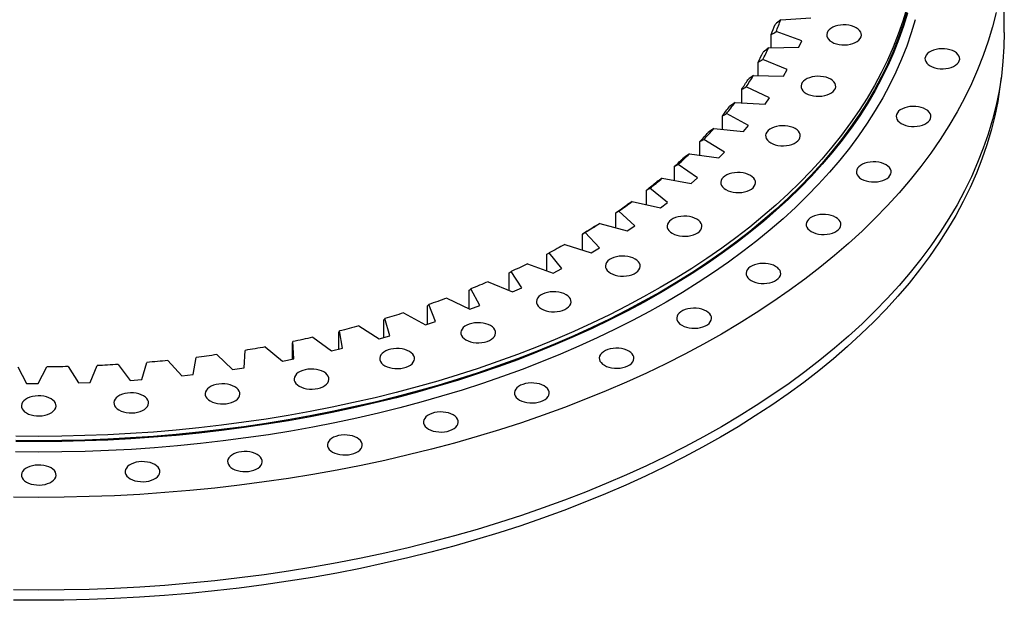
# Model space of a CAD drawing. Header units: millimetres. Extents: x -360 to 6550, y 5580 to 10595.
# Tile 10 of 12: x 4541 to 5278, y 7737 to 8172. Entities that reach past the tile are written whole.
import ezdxf

# ---------------------------------------------------------------- set-up
doc = ezdxf.new("R2010")
doc.units = ezdxf.units.MM
doc.header["$LTSCALE"] = 20

msp = doc.modelspace()

# ---------------------------------------------------------------- linework, layer by layer
at = {"color": 7, "linetype": 'Continuous', "lineweight": 25}
for p, q in [((5278.03, 8162.05), (5278.03, 8231.45)), ((5110.64, 8171.51), (5133.08, 8172.8)), ((5126.4, 8155.81), (5107.12, 8162.57)), ((5103.53, 8150.49), (5103.53, 8160.56)), ((5124.17, 8150.89), (5126.4, 8155.81)), ((5101.62, 8150.46), (5124.17, 8150.89)), ((5093.66, 8129.73), (5093.66, 8139.8)), ((5115.55, 8134.19), (5097.1, 8141.68)), ((5112.77, 8129.37), (5115.55, 8134.19)), ((5090.22, 8129.8), (5112.77, 8129.37)), ((5081.43, 8109.34), (5081.43, 8119.46)), ((5102.26, 8113.04), (5084.7, 8121.21)), ((5098.92, 8108.34), (5102.26, 8113.04)), ((5076.48, 8109.62), (5098.92, 8108.34)), ((5066.89, 8089.39), (5066.89, 8099.63)), ((5086.57, 8092.43), (5069.98, 8101.26)), ((5060.46, 8090.01), (5082.71, 8087.87)), ((5082.71, 8087.87), (5086.57, 8092.43)), ((5068.56, 8072.48), (5053.02, 8081.91)), ((5050.12, 8069.98), (5050.12, 8080.4)), ((5042.22, 8071.05), (5064.18, 8068.07)), ((5064.18, 8068.07), (5068.56, 8072.48)), ((5031.19, 8051.18), (5031.19, 8061.86)), ((5048.3, 8053.25), (5033.87, 8063.26)), ((5021.86, 8052.83), (5043.43, 8049.02)), ((5043.43, 8049.02), (5048.3, 8053.25)), ((5010.17, 8033.08), (5010.17, 8044.07)), ((5025.89, 8034.84), (5012.64, 8045.37)), ((4999.45, 8035.43), (5020.54, 8030.8)), ((5020.54, 8030.8), (5025.89, 8034.84)), ((4987.16, 8015.73), (4987.16, 8027.13)), ((5001.41, 8017.32), (4989.4, 8028.34)), ((4975.11, 8018.92), (4995.61, 8013.5)), ((4995.61, 8013.5), (5001.41, 8017.32)), ((4962.26, 7999.21), (4962.26, 8011.1)), ((4974.99, 8000.77), (4964.26, 8012.23)), ((4948.92, 8003.37), (4968.76, 7997.18)), ((4968.76, 7997.18), (4974.99, 8000.77)), ((4935.58, 7983.57), (4935.58, 7996.05)), ((4946.72, 7985.27), (4937.33, 7997.11)), ((4921.01, 7988.86), (4940.1, 7981.93)), ((4940.1, 7981.93), (4946.72, 7985.27)), ((4907.24, 7968.85), (4907.24, 7982.06)), ((4916.75, 7970.89), (4908.73, 7983.06)), ((4885.19, 7957.67), (4878.59, 7970.12)), ((4891.51, 7975.45), (4909.76, 7967.8)), ((4909.76, 7967.8), (4916.75, 7970.89)), ((4860.53, 7963.19), (4877.86, 7954.86)), ((4877.36, 7955.1), (4877.36, 7969.17)), ((4846.06, 7943.66), (4846.06, 7957.46)), ((4852.19, 7945.69), (4847.03, 7958.37)), ((4877.86, 7954.86), (4885.19, 7957.67)), ((4817.89, 7935), (4814.19, 7947.84)), ((4828.21, 7952.14), (4844.56, 7943.16)), ((4794.7, 7942.34), (4809.98, 7932.77)), ((4813.5, 7933.76), (4813.5, 7946.97)), ((4844.56, 7943.16), (4852.19, 7945.69)), ((4760.14, 7933.85), (4774.3, 7923.71)), ((4779.8, 7925.01), (4779.8, 7937.74)), ((4782.44, 7925.63), (4780.22, 7938.59)), ((4809.98, 7932.77), (4817.89, 7935)), ((4724.69, 7926.69), (4737.65, 7916.03)), ((4745.13, 7917.47), (4745.13, 7929.81)), ((4746, 7917.64), (4745.26, 7930.66)), ((4774.3, 7923.71), (4782.44, 7925.63)), ((4670.77, 7905.92), (4673.01, 7918.87)), ((4688.49, 7920.9), (4700.21, 7909.77)), ((4708.72, 7911.06), (4709.47, 7924.07)), ((4539.49, 7911.84), (4545.75, 7899.33)), ((4554.55, 7899.29), (4561.18, 7911.74)), ((4577.05, 7911.97), (4584.73, 7899.72)), ((4593.52, 7900.02), (4598.7, 7912.69)), ((4614.51, 7913.52), (4623.58, 7901.6)), ((4632.31, 7902.23), (4636.03, 7915.07)), ((4651.71, 7916.5), (4662.13, 7904.96)), ((4700.21, 7909.77), (4708.72, 7911.06)), ((4737.65, 7916.03), (4746, 7917.64)), ((4662.13, 7904.96), (4670.77, 7905.92)), ((4545.75, 7899.33), (4554.55, 7899.29)), ((4584.73, 7899.72), (4593.52, 7900.02)), ((4623.58, 7901.6), (4632.31, 7902.23))]:
    msp.add_line(p, q, dxfattribs=at)
at = {"color": 7, "linetype": 'Continuous', "lineweight": 25, "flags": 128}
for points in [[(5271.84, 8176.97), (5269.13, 8166.16), (5265.92, 8155.39), (5262.23, 8144.68), (5258.05, 8134.02), (5253.39, 8123.43), (5248.25, 8112.91), (5242.64, 8102.48), (5236.56, 8092.13), (5230.01, 8081.88), (5222.99, 8071.73), (5215.52, 8061.69), (5207.6, 8051.77), (5199.22, 8041.97), (5190.41, 8032.3), (5181.16, 8022.76), (5171.49, 8013.37), (5161.39, 8004.13), (5150.87, 7995.05), (5139.95, 7986.12), (5128.62, 7977.37), (5116.9, 7968.79), (5104.8, 7960.39), (5092.32, 7952.17), (5079.47, 7944.15), (5066.26, 7936.32), (5052.71, 7928.7), (5038.81, 7921.28), (5024.58, 7914.08), (5010.03, 7907.09), (4995.16, 7900.32), (4980, 7893.79), (4964.54, 7887.48), (4948.8, 7881.41), (4932.79, 7875.58), (4916.53, 7869.99), (4900.01, 7864.65), (4883.26, 7859.57), (4866.29, 7854.73), (4849.1, 7850.16), (4831.71, 7845.85), (4814.13, 7841.8), (4796.37, 7838.01), (4778.45, 7834.5), (4760.37, 7831.26), (4742.15, 7828.3), (4723.81, 7825.61), (4705.35, 7823.2), (4686.78, 7821.06), (4668.13, 7819.21), (4649.4, 7817.65), (4630.6, 7816.36), (4611.75, 7815.36), (4592.87, 7814.65), (4573.95, 7814.22), (4555.03, 7814.07), (4536.1, 7814.22)], [(5205.42, 8176.48), (5202.5, 8166.67), (5199.14, 8156.91), (5195.33, 8147.2), (5191.09, 8137.56), (5186.41, 8127.98), (5181.3, 8118.47), (5175.76, 8109.05), (5169.79, 8099.71), (5163.4, 8090.47), (5156.6, 8081.33), (5149.38, 8072.29), (5141.75, 8063.36), (5133.73, 8054.56), (5125.3, 8045.87), (5116.49, 8037.32), (5107.29, 8028.9), (5097.71, 8020.63), (5087.76, 8012.5), (5077.45, 8004.53), (5066.78, 7996.71), (5055.75, 7989.06), (5044.39, 7981.58), (5032.69, 7974.27), (5020.66, 7967.14), (5008.31, 7960.2), (4995.65, 7953.44), (4982.69, 7946.88), (4969.43, 7940.52), (4955.9, 7934.36), (4942.08, 7928.4), (4928, 7922.66), (4913.67, 7917.13), (4899.09, 7911.82), (4884.28, 7906.73), (4869.24, 7901.87), (4853.98, 7897.23), (4838.52, 7892.83), (4822.86, 7888.67), (4807.02, 7884.74), (4791.01, 7881.05), (4774.84, 7877.61), (4758.51, 7874.41), (4742.05, 7871.46), (4725.46, 7868.75), (4708.75, 7866.3), (4691.94, 7864.11), (4675.03, 7862.17), (4658.04, 7860.48), (4640.98, 7859.05), (4623.86, 7857.88), (4606.69, 7856.97), (4589.49, 7856.32), (4572.26, 7855.93), (4555.03, 7855.8), (4537.79, 7855.93)], [(5204.93, 8180.2), (5202.01, 8170.4), (5198.65, 8160.64), (5194.85, 8150.94), (5190.61, 8141.31), (5185.93, 8131.73), (5180.82, 8122.24), (5175.28, 8112.82), (5169.32, 8103.49), (5162.94, 8094.25), (5156.14, 8085.12), (5148.93, 8076.09), (5141.31, 8067.17), (5133.29, 8058.37), (5124.87, 8049.69), (5116.06, 8041.15), (5106.87, 8032.73), (5097.3, 8024.47), (5087.36, 8016.35), (5077.05, 8008.38), (5066.39, 8000.57), (5055.37, 7992.92), (5044.02, 7985.45), (5032.32, 7978.14), (5020.3, 7971.02), (5007.96, 7964.08), (4995.31, 7957.33), (4982.36, 7950.77), (4969.12, 7944.42), (4955.59, 7938.26), (4941.79, 7932.31), (4927.72, 7926.57), (4913.4, 7921.05), (4898.83, 7915.74), (4884.03, 7910.65), (4869, 7905.8), (4853.75, 7901.17), (4838.3, 7896.77), (4822.66, 7892.6), (4806.83, 7888.68), (4790.83, 7884.99), (4774.67, 7881.55), (4758.36, 7878.36), (4741.91, 7875.41), (4725.33, 7872.71), (4708.63, 7870.26), (4691.83, 7868.06), (4674.94, 7866.12), (4657.96, 7864.44), (4640.91, 7863.01), (4623.81, 7861.84), (4606.65, 7860.93), (4589.46, 7860.28), (4572.25, 7859.89), (4555.03, 7859.76), (4537.8, 7859.89)], [(5204.93, 8176.93), (5202.01, 8167.13), (5198.65, 8157.38), (5194.85, 8147.68), (5190.61, 8138.04), (5185.93, 8128.47), (5180.82, 8118.97), (5175.28, 8109.55), (5169.32, 8100.22), (5162.94, 8090.99), (5156.14, 8081.85), (5148.93, 8072.82), (5141.31, 8063.9), (5133.29, 8055.1), (5124.87, 8046.43), (5116.06, 8037.88), (5106.87, 8029.47), (5097.3, 8021.2), (5087.36, 8013.08), (5077.05, 8005.11), (5066.39, 7997.3), (5055.37, 7989.66), (5044.02, 7982.18), (5032.32, 7974.88), (5020.3, 7967.75), (5007.96, 7960.82), (4995.31, 7954.07), (4982.36, 7947.51), (4969.12, 7941.15), (4955.59, 7934.99), (4941.79, 7929.04), (4927.72, 7923.3), (4913.4, 7917.78), (4898.83, 7912.47), (4884.03, 7907.39), (4869, 7902.53), (4853.75, 7897.9), (4838.3, 7893.5), (4822.66, 7889.34), (4806.83, 7885.41), (4790.83, 7881.73), (4774.67, 7878.29), (4758.36, 7875.09), (4741.91, 7872.14), (4725.33, 7869.44), (4708.63, 7866.99), (4691.83, 7864.8), (4674.94, 7862.86), (4657.96, 7861.17), (4640.91, 7859.75), (4623.81, 7858.58), (4606.65, 7857.67), (4589.46, 7857.02), (4572.25, 7856.63), (4555.03, 7856.5), (4537.8, 7856.63)], [(5211.35, 8171.53), (5208.4, 8161.63), (5205.01, 8151.78), (5201.17, 8141.98), (5196.88, 8132.25), (5192.16, 8122.58), (5187, 8112.99), (5181.41, 8103.48), (5175.39, 8094.06), (5168.94, 8084.73), (5162.08, 8075.51), (5154.79, 8066.39), (5147.1, 8057.38), (5139, 8048.49), (5130.5, 8039.73), (5121.61, 8031.1), (5112.32, 8022.61), (5102.66, 8014.26), (5092.62, 8006.06), (5082.21, 7998.01), (5071.44, 7990.12), (5060.32, 7982.4), (5048.85, 7974.85), (5037.04, 7967.48), (5024.9, 7960.28), (5012.44, 7953.28), (4999.66, 7946.46), (4986.58, 7939.84), (4973.21, 7933.42), (4959.55, 7927.2), (4945.61, 7921.19), (4931.4, 7915.39), (4916.94, 7909.81), (4902.23, 7904.46), (4887.28, 7899.32), (4872.1, 7894.41), (4856.7, 7889.74), (4841.1, 7885.3), (4825.3, 7881.09), (4809.32, 7877.13), (4793.16, 7873.41), (4776.84, 7869.93), (4760.37, 7866.7), (4743.75, 7863.72), (4727.01, 7861), (4710.15, 7858.53), (4693.18, 7856.31), (4676.12, 7854.35), (4658.98, 7852.65), (4641.76, 7851.21), (4624.49, 7850.03), (4607.16, 7849.11), (4589.8, 7848.45), (4572.42, 7848.06), (4555.03, 7847.93), (4537.63, 7848.06)], [(5278.03, 8162.05), (5277.78, 8151.12), (5277.04, 8140.2), (5275.8, 8129.3), (5274.07, 8118.42), (5271.84, 8107.57), (5269.13, 8096.76), (5265.92, 8085.99), (5262.23, 8075.27), (5258.05, 8064.61), (5253.39, 8054.02), (5248.25, 8043.51), (5242.64, 8033.07), (5236.56, 8022.72), (5230.01, 8012.47), (5222.99, 8002.32), (5215.52, 7992.28), (5207.6, 7982.36), (5199.22, 7972.56), (5190.41, 7962.89), (5181.16, 7953.36), (5171.49, 7943.97), (5161.39, 7934.73), (5150.87, 7925.64), (5139.95, 7916.72), (5128.62, 7907.96), (5116.9, 7899.38), (5104.8, 7890.98), (5092.32, 7882.77), (5079.47, 7874.74), (5066.26, 7866.92), (5052.71, 7859.29), (5038.81, 7851.87), (5024.58, 7844.67), (5010.03, 7837.68), (4995.16, 7830.92), (4980, 7824.38), (4964.54, 7818.07), (4948.8, 7812), (4932.79, 7806.17), (4916.53, 7800.59), (4900.01, 7795.25), (4883.26, 7790.16), (4866.29, 7785.33), (4849.1, 7780.75), (4831.71, 7776.44), (4814.13, 7772.39), (4796.37, 7768.61), (4778.45, 7765.1), (4760.37, 7761.86), (4742.15, 7758.89), (4723.81, 7756.2), (4705.35, 7753.79), (4686.78, 7751.66), (4668.13, 7749.81), (4649.4, 7748.24), (4630.6, 7746.96), (4611.75, 7745.96), (4592.87, 7745.24), (4573.95, 7744.81), (4555.03, 7744.67), (4536.1, 7744.81)], [(5148.83, 8154.86), (5150.47, 8154.06), (5152.31, 8153.43), (5154.31, 8152.97), (5156.41, 8152.72), (5158.56, 8152.67), (5160.69, 8152.82), (5162.74, 8153.18), (5164.67, 8153.72), (5166.42, 8154.44), (5167.94, 8155.32), (5169.19, 8156.33), (5170.13, 8157.44), (5170.74, 8158.63), (5171.01, 8159.86), (5170.92, 8161.1), (5170.48, 8162.31), (5169.7, 8163.46), (5168.6, 8164.53), (5167.21, 8165.47), (5165.57, 8166.28), (5163.73, 8166.91), (5161.73, 8167.36), (5159.63, 8167.61), (5157.48, 8167.67), (5155.35, 8167.51), (5153.29, 8167.16), (5151.36, 8166.61), (5149.62, 8165.89), (5148.1, 8165.02), (5146.85, 8164.01), (5145.91, 8162.9), (5145.3, 8161.71), (5145.03, 8160.48), (5145.12, 8159.24), (5145.56, 8158.03), (5146.34, 8156.87), (5147.44, 8155.81), (5148.83, 8154.86)], [(5222.43, 8137), (5224.07, 8136.2), (5225.92, 8135.56), (5227.92, 8135.11), (5230.02, 8134.86), (5232.16, 8134.81), (5234.29, 8134.96), (5236.35, 8135.31), (5238.28, 8135.86), (5240.03, 8136.58), (5241.55, 8137.45), (5242.79, 8138.46), (5243.74, 8139.58), (5244.35, 8140.76), (5244.62, 8141.99), (5244.53, 8143.23), (5244.09, 8144.44), (5243.31, 8145.6), (5242.21, 8146.66), (5240.82, 8147.61), (5239.18, 8148.41), (5237.34, 8149.05), (5235.34, 8149.5), (5233.23, 8149.75), (5231.09, 8149.8), (5228.96, 8149.65), (5226.9, 8149.29), (5224.97, 8148.75), (5223.22, 8148.03), (5221.71, 8147.15), (5220.46, 8146.14), (5219.52, 8145.03), (5218.9, 8143.84), (5218.64, 8142.61), (5218.73, 8141.38), (5219.17, 8140.16), (5219.95, 8139.01), (5221.05, 8137.94), (5222.43, 8137)], [(5275.68, 8128.48), (5274.8, 8121.18), (5273.07, 8110.31), (5270.85, 8099.48), (5268.14, 8088.68), (5264.94, 8077.93), (5261.25, 8067.22), (5257.08, 8056.58), (5252.42, 8046.01), (5247.29, 8035.5), (5241.69, 8025.08), (5235.61, 8014.75), (5229.07, 8004.51), (5222.07, 7994.38), (5214.61, 7984.35), (5206.69, 7974.44), (5198.33, 7964.66), (5189.53, 7955), (5180.3, 7945.48), (5170.63, 7936.1), (5160.55, 7926.88), (5150.05, 7917.8), (5139.14, 7908.89), (5127.83, 7900.15), (5116.13, 7891.58), (5104.04, 7883.19), (5091.58, 7874.99), (5078.75, 7866.97), (5065.56, 7859.16), (5052.02, 7851.54), (5038.14, 7844.14), (5023.93, 7836.94), (5009.4, 7829.97), (4994.55, 7823.21), (4979.41, 7816.68), (4963.97, 7810.39), (4948.26, 7804.32), (4932.27, 7798.5), (4916.03, 7792.92), (4899.54, 7787.59), (4882.81, 7782.51), (4865.86, 7777.68), (4848.69, 7773.11), (4831.32, 7768.81), (4813.77, 7764.76), (4796.03, 7760.99), (4778.14, 7757.48), (4760.09, 7754.24), (4741.89, 7751.28), (4723.57, 7748.6), (4705.14, 7746.19), (4686.6, 7744.06), (4667.97, 7742.21), (4649.27, 7740.65), (4630.5, 7739.36), (4611.67, 7738.37), (4592.81, 7737.65), (4573.93, 7737.22), (4555.03, 7737.08), (4536.13, 7737.22)], [(5129.63, 8116.39), (5131.26, 8115.58), (5133.11, 8114.95), (5135.11, 8114.5), (5137.21, 8114.24), (5139.36, 8114.19), (5141.49, 8114.35), (5143.54, 8114.7), (5145.47, 8115.25), (5147.22, 8115.97), (5148.74, 8116.84), (5149.99, 8117.85), (5150.93, 8118.96), (5151.54, 8120.15), (5151.81, 8121.38), (5151.72, 8122.62), (5151.28, 8123.83), (5150.5, 8124.99), (5149.4, 8126.05), (5148.01, 8127), (5146.37, 8127.8), (5144.53, 8128.43), (5142.53, 8128.88), (5140.43, 8129.14), (5138.28, 8129.19), (5136.15, 8129.04), (5134.09, 8128.68), (5132.16, 8128.14), (5130.42, 8127.42), (5128.9, 8126.54), (5127.65, 8125.53), (5126.71, 8124.42), (5126.09, 8123.23), (5125.83, 8122), (5125.92, 8120.76), (5126.36, 8119.55), (5127.14, 8118.4), (5128.24, 8117.33), (5129.63, 8116.39)], [(5200.89, 8093.82), (5202.53, 8093.02), (5204.37, 8092.39), (5206.37, 8091.94), (5208.47, 8091.68), (5210.62, 8091.63), (5212.75, 8091.79), (5214.81, 8092.14), (5216.74, 8092.68), (5218.48, 8093.4), (5220, 8094.28), (5221.25, 8095.29), (5222.19, 8096.4), (5222.8, 8097.59), (5223.07, 8098.82), (5222.98, 8100.06), (5222.54, 8101.27), (5221.76, 8102.43), (5220.66, 8103.49), (5219.27, 8104.44), (5217.64, 8105.24), (5215.79, 8105.87), (5213.79, 8106.32), (5211.69, 8106.58), (5209.54, 8106.63), (5207.41, 8106.48), (5205.36, 8106.12), (5203.43, 8105.58), (5201.68, 8104.86), (5200.16, 8103.98), (5198.91, 8102.97), (5197.97, 8101.86), (5197.36, 8100.67), (5197.09, 8099.44), (5197.18, 8098.2), (5197.62, 8096.99), (5198.4, 8095.84), (5199.5, 8094.77), (5200.89, 8093.82)], [(5103.08, 8079.39), (5104.72, 8078.59), (5106.57, 8077.96), (5108.57, 8077.51), (5110.67, 8077.25), (5112.81, 8077.2), (5114.94, 8077.35), (5117, 8077.71), (5118.93, 8078.25), (5120.68, 8078.97), (5122.2, 8079.85), (5123.44, 8080.86), (5124.39, 8081.97), (5125, 8083.16), (5125.26, 8084.39), (5125.18, 8085.63), (5124.74, 8086.84), (5123.95, 8088), (5122.86, 8089.06), (5121.47, 8090.01), (5119.83, 8090.81), (5117.99, 8091.44), (5115.99, 8091.89), (5113.88, 8092.15), (5111.74, 8092.2), (5109.61, 8092.04), (5107.55, 8091.69), (5105.62, 8091.15), (5103.87, 8090.43), (5102.36, 8089.55), (5101.11, 8088.54), (5100.16, 8087.43), (5099.55, 8086.24), (5099.29, 8085.01), (5099.38, 8083.77), (5099.82, 8082.56), (5100.6, 8081.4), (5101.7, 8080.34), (5103.08, 8079.39)], [(5171.11, 8052.32), (5172.74, 8051.52), (5174.59, 8050.88), (5176.59, 8050.43), (5178.69, 8050.18), (5180.84, 8050.13), (5182.97, 8050.28), (5185.02, 8050.63), (5186.95, 8051.18), (5188.7, 8051.9), (5190.22, 8052.77), (5191.47, 8053.78), (5192.41, 8054.9), (5193.02, 8056.08), (5193.29, 8057.31), (5193.2, 8058.55), (5192.76, 8059.76), (5191.98, 8060.92), (5190.88, 8061.98), (5189.49, 8062.93), (5187.85, 8063.73), (5186.01, 8064.37), (5184.01, 8064.82), (5181.91, 8065.07), (5179.76, 8065.12), (5177.63, 8064.97), (5175.57, 8064.61), (5173.64, 8064.07), (5171.9, 8063.35), (5170.38, 8062.47), (5169.13, 8061.47), (5168.19, 8060.35), (5167.58, 8059.16), (5167.31, 8057.93), (5167.4, 8056.7), (5167.84, 8055.48), (5168.62, 8054.33), (5169.72, 8053.26), (5171.11, 8052.32)], [(5069.53, 8044.35), (5071.17, 8043.55), (5073.02, 8042.91), (5075.02, 8042.46), (5077.12, 8042.21), (5079.26, 8042.16), (5081.39, 8042.31), (5083.45, 8042.66), (5085.38, 8043.21), (5087.13, 8043.93), (5088.65, 8044.81), (5089.89, 8045.81), (5090.84, 8046.93), (5091.45, 8048.12), (5091.71, 8049.35), (5091.63, 8050.58), (5091.18, 8051.8), (5090.4, 8052.95), (5089.31, 8054.02), (5087.92, 8054.96), (5086.28, 8055.76), (5084.43, 8056.4), (5082.43, 8056.85), (5080.33, 8057.1), (5078.19, 8057.15), (5076.06, 8057), (5074, 8056.65), (5072.07, 8056.1), (5070.32, 8055.38), (5068.81, 8054.51), (5067.56, 8053.5), (5066.61, 8052.38), (5066, 8051.2), (5065.74, 8049.97), (5065.83, 8048.73), (5066.27, 8047.51), (5067.05, 8046.36), (5068.15, 8045.29), (5069.53, 8044.35)], [(5029.4, 8011.69), (5031.04, 8010.89), (5032.88, 8010.26), (5034.88, 8009.81), (5036.98, 8009.55), (5039.13, 8009.5), (5041.26, 8009.66), (5043.31, 8010.01), (5045.24, 8010.55), (5046.99, 8011.27), (5048.51, 8012.15), (5049.76, 8013.16), (5050.7, 8014.27), (5051.31, 8015.46), (5051.58, 8016.69), (5051.49, 8017.93), (5051.05, 8019.14), (5050.27, 8020.3), (5049.17, 8021.36), (5047.78, 8022.31), (5046.14, 8023.11), (5044.3, 8023.74), (5042.3, 8024.19), (5040.2, 8024.45), (5038.05, 8024.5), (5035.92, 8024.35), (5033.86, 8023.99), (5031.93, 8023.45), (5030.19, 8022.73), (5028.67, 8021.85), (5027.42, 8020.84), (5026.48, 8019.73), (5025.87, 8018.54), (5025.6, 8017.31), (5025.69, 8016.07), (5026.13, 8014.86), (5026.91, 8013.7), (5028.01, 8012.64), (5029.4, 8011.69)], [(5133.46, 8012.99), (5135.1, 8012.19), (5136.94, 8011.56), (5138.94, 8011.11), (5141.05, 8010.85), (5143.19, 8010.8), (5145.32, 8010.96), (5147.38, 8011.31), (5149.31, 8011.85), (5151.05, 8012.57), (5152.57, 8013.45), (5153.82, 8014.46), (5154.76, 8015.57), (5155.38, 8016.76), (5155.64, 8017.99), (5155.55, 8019.23), (5155.11, 8020.44), (5154.33, 8021.6), (5153.23, 8022.66), (5151.85, 8023.61), (5150.21, 8024.41), (5148.36, 8025.04), (5146.36, 8025.49), (5144.26, 8025.75), (5142.12, 8025.8), (5139.99, 8025.65), (5137.93, 8025.29), (5136, 8024.75), (5134.25, 8024.03), (5132.73, 8023.15), (5131.49, 8022.14), (5130.54, 8021.03), (5129.93, 8019.84), (5129.66, 8018.61), (5129.75, 8017.37), (5130.19, 8016.16), (5130.97, 8015.01), (5132.07, 8013.94), (5133.46, 8012.99)], [(4971.29, 8016.66), (4970.17, 8015.96), (4969.05, 8015.26), (4967.93, 8014.56), (4966.8, 8013.86), (4965.67, 8013.17), (4964.54, 8012.48), (4963.4, 8011.78), (4962.26, 8011.1)], [(4975.11, 8018.92), (4973.77, 8018.07), (4972.42, 8017.23), (4971.08, 8016.39), (4969.72, 8015.55), (4968.36, 8014.72), (4967, 8013.88), (4965.63, 8013.06), (4964.26, 8012.23)], [(4948.92, 8003.37), (4947.49, 8002.58), (4946.05, 8001.79), (4944.61, 8001), (4943.16, 8000.22), (4941.71, 7999.44), (4940.26, 7998.66), (4938.8, 7997.88), (4937.33, 7997.11)], [(4983.18, 7981.84), (4984.82, 7981.04), (4986.66, 7980.4), (4988.66, 7979.95), (4990.76, 7979.7), (4992.91, 7979.65), (4995.04, 7979.8), (4997.1, 7980.15), (4999.03, 7980.7), (5000.77, 7981.42), (5002.29, 7982.29), (5003.54, 7983.3), (5004.48, 7984.42), (5005.1, 7985.6), (5005.36, 7986.83), (5005.27, 7988.07), (5004.83, 7989.29), (5004.05, 7990.44), (5002.95, 7991.51), (5001.56, 7992.45), (4999.93, 7993.25), (4998.08, 7993.89), (4996.08, 7994.34), (4993.98, 7994.59), (4991.83, 7994.64), (4989.7, 7994.49), (4987.65, 7994.14), (4985.72, 7993.59), (4983.97, 7992.87), (4982.45, 7992), (4981.2, 7990.99), (4980.26, 7989.87), (4979.65, 7988.68), (4979.38, 7987.45), (4979.47, 7986.22), (4979.91, 7985), (4980.69, 7983.85), (4981.79, 7982.78), (4983.18, 7981.84)], [(4921.01, 7988.86), (4919.49, 7988.13), (4917.97, 7987.39), (4916.44, 7986.66), (4914.91, 7985.93), (4913.37, 7985.21), (4911.83, 7984.49), (4910.28, 7983.77), (4908.73, 7983.06)], [(5088.43, 7976.35), (5090.06, 7975.55), (5091.91, 7974.92), (5093.91, 7974.47), (5096.01, 7974.21), (5098.15, 7974.16), (5100.29, 7974.32), (5102.34, 7974.67), (5104.27, 7975.21), (5106.02, 7975.93), (5107.54, 7976.81), (5108.79, 7977.82), (5109.73, 7978.93), (5110.34, 7980.12), (5110.61, 7981.35), (5110.52, 7982.59), (5110.08, 7983.8), (5109.3, 7984.96), (5108.2, 7986.02), (5106.81, 7986.97), (5105.17, 7987.77), (5103.33, 7988.4), (5101.33, 7988.85), (5099.23, 7989.11), (5097.08, 7989.16), (5094.95, 7989.01), (5092.89, 7988.65), (5090.96, 7988.11), (5089.22, 7987.39), (5087.7, 7986.51), (5086.45, 7985.5), (5085.51, 7984.39), (5084.89, 7983.2), (5084.63, 7981.97), (5084.72, 7980.73), (5085.16, 7979.52), (5085.94, 7978.36), (5087.04, 7977.3), (5088.43, 7976.35)], [(4891.51, 7975.45), (4889.9, 7974.77), (4888.3, 7974.1), (4886.69, 7973.43), (4885.08, 7972.76), (4883.46, 7972.09), (4881.84, 7971.43), (4880.22, 7970.78), (4878.59, 7970.12)], [(4860.53, 7963.19), (4858.85, 7962.57), (4857.17, 7961.96), (4855.49, 7961.35), (4853.81, 7960.75), (4852.12, 7960.15), (4850.42, 7959.55), (4848.73, 7958.96), (4847.03, 7958.37)], [(4931.46, 7955.16), (4933.1, 7954.36), (4934.95, 7953.72), (4936.95, 7953.27), (4939.05, 7953.02), (4941.19, 7952.97), (4943.32, 7953.12), (4945.38, 7953.47), (4947.31, 7954.02), (4949.06, 7954.74), (4950.57, 7955.61), (4951.82, 7956.62), (4952.77, 7957.74), (4953.38, 7958.92), (4953.64, 7960.15), (4953.56, 7961.39), (4953.11, 7962.61), (4952.33, 7963.76), (4951.23, 7964.82), (4949.85, 7965.77), (4948.21, 7966.57), (4946.36, 7967.21), (4944.36, 7967.66), (4942.26, 7967.91), (4940.12, 7967.96), (4937.99, 7967.81), (4935.93, 7967.46), (4934, 7966.91), (4932.25, 7966.19), (4930.73, 7965.31), (4929.49, 7964.31), (4928.54, 7963.19), (4927.93, 7962), (4927.67, 7960.77), (4927.75, 7959.54), (4928.2, 7958.32), (4928.98, 7957.17), (4930.07, 7956.1), (4931.46, 7955.16)], [(5036.57, 7942.85), (5038.2, 7942.05), (5040.05, 7941.42), (5042.05, 7940.97), (5044.15, 7940.71), (5046.3, 7940.66), (5048.43, 7940.81), (5050.48, 7941.17), (5052.41, 7941.71), (5054.16, 7942.43), (5055.68, 7943.31), (5056.93, 7944.32), (5057.87, 7945.43), (5058.48, 7946.62), (5058.75, 7947.85), (5058.66, 7949.09), (5058.22, 7950.3), (5057.44, 7951.46), (5056.34, 7952.52), (5054.95, 7953.47), (5053.31, 7954.27), (5051.47, 7954.9), (5049.47, 7955.35), (5047.37, 7955.61), (5045.22, 7955.66), (5043.09, 7955.51), (5041.03, 7955.15), (5039.1, 7954.61), (5037.36, 7953.89), (5035.84, 7953.01), (5034.59, 7952), (5033.65, 7950.89), (5033.04, 7949.7), (5032.77, 7948.47), (5032.86, 7947.23), (5033.3, 7946.02), (5034.08, 7944.86), (5035.18, 7943.8), (5036.57, 7942.85)], [(4828.21, 7952.14), (4826.47, 7951.59), (4824.72, 7951.04), (4822.98, 7950.5), (4821.23, 7949.96), (4819.47, 7949.42), (4817.71, 7948.89), (4815.95, 7948.37), (4814.19, 7947.84)], [(4794.7, 7942.34), (4792.9, 7941.86), (4791.1, 7941.38), (4789.29, 7940.91), (4787.48, 7940.44), (4785.67, 7939.97), (4783.86, 7939.51), (4782.04, 7939.05), (4780.22, 7938.59)], [(4874.9, 7931.99), (4876.53, 7931.19), (4878.38, 7930.55), (4880.38, 7930.1), (4882.48, 7929.85), (4884.63, 7929.8), (4886.76, 7929.95), (4888.81, 7930.3), (4890.74, 7930.85), (4892.49, 7931.57), (4894.01, 7932.44), (4895.26, 7933.45), (4896.2, 7934.57), (4896.81, 7935.75), (4897.08, 7936.98), (4896.99, 7938.22), (4896.55, 7939.44), (4895.77, 7940.59), (4894.67, 7941.65), (4893.28, 7942.6), (4891.64, 7943.4), (4889.8, 7944.04), (4887.8, 7944.49), (4885.7, 7944.74), (4883.55, 7944.79), (4881.42, 7944.64), (4879.36, 7944.29), (4877.43, 7943.74), (4875.69, 7943.02), (4874.17, 7942.14), (4872.92, 7941.14), (4871.98, 7940.02), (4871.36, 7938.83), (4871.1, 7937.6), (4871.19, 7936.37), (4871.63, 7935.15), (4872.41, 7934), (4873.51, 7932.93), (4874.9, 7931.99)], [(4760.14, 7933.85), (4758.29, 7933.43), (4756.44, 7933.03), (4754.58, 7932.62), (4752.72, 7932.22), (4750.86, 7931.83), (4749, 7931.43), (4747.13, 7931.04), (4745.26, 7930.66)], [(4724.69, 7926.69), (4722.79, 7926.35), (4720.9, 7926.01), (4719, 7925.68), (4717.1, 7925.35), (4715.19, 7925.03), (4713.29, 7924.71), (4711.38, 7924.39), (4709.47, 7924.07)], [(4978.54, 7912.92), (4980.17, 7912.11), (4982.02, 7911.48), (4984.02, 7911.03), (4986.12, 7910.78), (4988.27, 7910.72), (4990.4, 7910.88), (4992.45, 7911.23), (4994.38, 7911.78), (4996.13, 7912.5), (4997.65, 7913.37), (4998.9, 7914.38), (4999.84, 7915.49), (5000.45, 7916.68), (5000.72, 7917.91), (5000.63, 7919.15), (5000.19, 7920.36), (4999.41, 7921.52), (4998.31, 7922.58), (4996.92, 7923.53), (4995.28, 7924.33), (4993.44, 7924.96), (4991.44, 7925.42), (4989.34, 7925.67), (4987.19, 7925.72), (4985.06, 7925.57), (4983, 7925.21), (4981.07, 7924.67), (4979.33, 7923.95), (4977.81, 7923.07), (4976.56, 7922.06), (4975.62, 7920.95), (4975.01, 7919.76), (4974.74, 7918.53), (4974.83, 7917.29), (4975.27, 7916.08), (4976.05, 7914.93), (4977.15, 7913.86), (4978.54, 7912.92)], [(4688.49, 7920.9), (4686.56, 7920.63), (4684.63, 7920.37), (4682.7, 7920.11), (4680.76, 7919.85), (4678.83, 7919.6), (4676.89, 7919.36), (4674.95, 7919.11), (4673.01, 7918.87)], [(4814.19, 7912.62), (4815.83, 7911.82), (4817.67, 7911.18), (4819.67, 7910.73), (4821.78, 7910.48), (4823.92, 7910.43), (4826.05, 7910.58), (4828.11, 7910.93), (4830.04, 7911.48), (4831.79, 7912.2), (4833.3, 7913.08), (4834.55, 7914.08), (4835.49, 7915.2), (4836.11, 7916.39), (4836.37, 7917.62), (4836.28, 7918.85), (4835.84, 7920.07), (4835.06, 7921.22), (4833.96, 7922.29), (4832.58, 7923.23), (4830.94, 7924.03), (4829.09, 7924.67), (4827.09, 7925.12), (4824.99, 7925.37), (4822.85, 7925.42), (4820.72, 7925.27), (4818.66, 7924.92), (4816.73, 7924.37), (4814.98, 7923.65), (4813.46, 7922.78), (4812.22, 7921.77), (4811.27, 7920.65), (4810.66, 7919.47), (4810.39, 7918.24), (4810.48, 7917), (4810.92, 7915.78), (4811.7, 7914.63), (4812.8, 7913.57), (4814.19, 7912.62)], [(4577.05, 7911.97), (4575.06, 7911.92), (4573.08, 7911.89), (4571.1, 7911.85), (4569.11, 7911.82), (4567.13, 7911.79), (4565.15, 7911.77), (4563.16, 7911.75), (4561.18, 7911.74)], [(4614.51, 7913.52), (4612.53, 7913.4), (4610.56, 7913.29), (4608.59, 7913.18), (4606.61, 7913.07), (4604.63, 7912.97), (4602.66, 7912.87), (4600.68, 7912.78), (4598.7, 7912.69)], [(4651.71, 7916.5), (4649.76, 7916.31), (4647.8, 7916.12), (4645.84, 7915.94), (4643.88, 7915.76), (4641.92, 7915.58), (4639.96, 7915.41), (4638, 7915.24), (4636.03, 7915.07)], [(4750.11, 7897.3), (4751.75, 7896.5), (4753.59, 7895.86), (4755.59, 7895.41), (4757.7, 7895.16), (4759.84, 7895.1), (4761.97, 7895.26), (4764.03, 7895.61), (4765.96, 7896.16), (4767.71, 7896.88), (4769.22, 7897.75), (4770.47, 7898.76), (4771.41, 7899.88), (4772.03, 7901.06), (4772.29, 7902.29), (4772.2, 7903.53), (4771.76, 7904.74), (4770.98, 7905.9), (4769.88, 7906.96), (4768.5, 7907.91), (4766.86, 7908.71), (4765.01, 7909.35), (4763.01, 7909.8), (4760.91, 7910.05), (4758.77, 7910.1), (4756.64, 7909.95), (4754.58, 7909.59), (4752.65, 7909.05), (4750.9, 7908.33), (4749.38, 7907.45), (4748.14, 7906.44), (4747.19, 7905.33), (4746.58, 7904.14), (4746.32, 7902.91), (4746.4, 7901.67), (4746.84, 7900.46), (4747.62, 7899.31), (4748.72, 7898.24), (4750.11, 7897.3)], [(4683.46, 7886.21), (4685.1, 7885.41), (4686.95, 7884.78), (4688.95, 7884.33), (4691.05, 7884.07), (4693.19, 7884.02), (4695.32, 7884.17), (4697.38, 7884.53), (4699.31, 7885.07), (4701.06, 7885.79), (4702.58, 7886.67), (4703.82, 7887.68), (4704.77, 7888.79), (4705.38, 7889.98), (4705.64, 7891.21), (4705.56, 7892.45), (4705.12, 7893.66), (4704.33, 7894.81), (4703.24, 7895.88), (4701.85, 7896.83), (4700.21, 7897.63), (4698.37, 7898.26), (4696.37, 7898.71), (4694.26, 7898.97), (4692.12, 7899.02), (4689.99, 7898.86), (4687.93, 7898.51), (4686, 7897.97), (4684.25, 7897.25), (4682.74, 7896.37), (4681.49, 7895.36), (4680.54, 7894.25), (4679.93, 7893.06), (4679.67, 7891.83), (4679.76, 7890.59), (4680.2, 7889.38), (4680.98, 7888.22), (4682.08, 7887.16), (4683.46, 7886.21)], [(4915.06, 7886.92), (4916.7, 7886.12), (4918.55, 7885.48), (4920.55, 7885.03), (4922.65, 7884.78), (4924.79, 7884.73), (4926.92, 7884.88), (4928.98, 7885.23), (4930.91, 7885.78), (4932.66, 7886.5), (4934.18, 7887.37), (4935.42, 7888.38), (4936.37, 7889.5), (4936.98, 7890.68), (4937.25, 7891.91), (4937.16, 7893.15), (4936.72, 7894.37), (4935.94, 7895.52), (4934.84, 7896.58), (4933.45, 7897.53), (4931.81, 7898.33), (4929.97, 7898.97), (4927.97, 7899.42), (4925.86, 7899.67), (4923.72, 7899.72), (4921.59, 7899.57), (4919.53, 7899.22), (4917.6, 7898.67), (4915.85, 7897.95), (4914.34, 7897.07), (4913.09, 7896.07), (4912.15, 7894.95), (4911.53, 7893.76), (4911.27, 7892.53), (4911.36, 7891.3), (4911.8, 7890.08), (4912.58, 7888.93), (4913.68, 7887.86), (4915.06, 7886.92)], [(4545.83, 7877.26), (4547.47, 7876.46), (4549.32, 7875.82), (4551.32, 7875.37), (4553.42, 7875.12), (4555.56, 7875.07), (4557.69, 7875.22), (4559.75, 7875.58), (4561.68, 7876.12), (4563.43, 7876.84), (4564.95, 7877.72), (4566.19, 7878.73), (4567.14, 7879.84), (4567.75, 7881.03), (4568.02, 7882.26), (4567.93, 7883.49), (4567.49, 7884.71), (4566.71, 7885.86), (4565.61, 7886.93), (4564.22, 7887.87), (4562.58, 7888.67), (4560.74, 7889.31), (4558.74, 7889.76), (4556.63, 7890.01), (4554.49, 7890.06), (4552.36, 7889.91), (4550.3, 7889.56), (4548.37, 7889.01), (4546.62, 7888.29), (4545.11, 7887.42), (4543.86, 7886.41), (4542.92, 7885.29), (4542.3, 7884.11), (4542.04, 7882.88), (4542.13, 7881.64), (4542.57, 7880.43), (4543.35, 7879.27), (4544.45, 7878.21), (4545.83, 7877.26)], [(4615.08, 7879.5), (4616.72, 7878.7), (4618.57, 7878.07), (4620.57, 7877.62), (4622.67, 7877.36), (4624.81, 7877.31), (4626.94, 7877.47), (4629, 7877.82), (4630.93, 7878.36), (4632.68, 7879.08), (4634.2, 7879.96), (4635.44, 7880.97), (4636.39, 7882.08), (4637, 7883.27), (4637.27, 7884.5), (4637.18, 7885.74), (4636.74, 7886.95), (4635.96, 7888.11), (4634.86, 7889.17), (4633.47, 7890.12), (4631.83, 7890.92), (4629.99, 7891.55), (4627.99, 7892), (4625.88, 7892.26), (4623.74, 7892.31), (4621.61, 7892.16), (4619.55, 7891.8), (4617.62, 7891.26), (4615.87, 7890.54), (4614.36, 7889.66), (4613.11, 7888.65), (4612.17, 7887.54), (4611.55, 7886.35), (4611.29, 7885.12), (4611.38, 7883.88), (4611.82, 7882.67), (4612.6, 7881.52), (4613.7, 7880.45), (4615.08, 7879.5)], [(4846.95, 7865.18), (4848.59, 7864.38), (4850.43, 7863.75), (4852.43, 7863.3), (4854.53, 7863.04), (4856.68, 7862.99), (4858.81, 7863.15), (4860.87, 7863.5), (4862.8, 7864.04), (4864.54, 7864.76), (4866.06, 7865.64), (4867.31, 7866.65), (4868.25, 7867.76), (4868.87, 7868.95), (4869.13, 7870.18), (4869.04, 7871.42), (4868.6, 7872.63), (4867.82, 7873.79), (4866.72, 7874.85), (4865.33, 7875.8), (4863.7, 7876.6), (4861.85, 7877.23), (4859.85, 7877.68), (4857.75, 7877.94), (4855.6, 7877.99), (4853.47, 7877.84), (4851.42, 7877.48), (4849.49, 7876.94), (4847.74, 7876.22), (4846.22, 7875.34), (4844.97, 7874.33), (4844.03, 7873.22), (4843.42, 7872.03), (4843.15, 7870.8), (4843.24, 7869.56), (4843.68, 7868.35), (4844.46, 7867.2), (4845.56, 7866.13), (4846.95, 7865.18)], [(4775.05, 7847.99), (4776.69, 7847.19), (4778.53, 7846.56), (4780.53, 7846.11), (4782.63, 7845.85), (4784.78, 7845.8), (4786.91, 7845.95), (4788.97, 7846.31), (4790.89, 7846.85), (4792.64, 7847.57), (4794.16, 7848.45), (4795.41, 7849.46), (4796.35, 7850.57), (4796.96, 7851.76), (4797.23, 7852.99), (4797.14, 7854.23), (4796.7, 7855.44), (4795.92, 7856.59), (4794.82, 7857.66), (4793.43, 7858.61), (4791.79, 7859.41), (4789.95, 7860.04), (4787.95, 7860.49), (4785.85, 7860.75), (4783.7, 7860.8), (4781.57, 7860.64), (4779.51, 7860.29), (4777.59, 7859.75), (4775.84, 7859.03), (4774.32, 7858.15), (4773.07, 7857.14), (4772.13, 7856.03), (4771.52, 7854.84), (4771.25, 7853.61), (4771.34, 7852.37), (4771.78, 7851.16), (4772.56, 7850), (4773.66, 7848.94), (4775.05, 7847.99)], [(4700.26, 7835.55), (4701.9, 7834.75), (4703.75, 7834.12), (4705.75, 7833.67), (4707.85, 7833.41), (4709.99, 7833.36), (4712.12, 7833.52), (4714.18, 7833.87), (4716.11, 7834.41), (4717.86, 7835.13), (4719.38, 7836.01), (4720.62, 7837.02), (4721.57, 7838.13), (4722.18, 7839.32), (4722.44, 7840.55), (4722.36, 7841.79), (4721.92, 7843), (4721.14, 7844.16), (4720.04, 7845.22), (4718.65, 7846.17), (4717.01, 7846.97), (4715.17, 7847.6), (4713.17, 7848.05), (4711.06, 7848.31), (4708.92, 7848.36), (4706.79, 7848.21), (4704.73, 7847.85), (4702.8, 7847.31), (4701.05, 7846.59), (4699.54, 7845.71), (4698.29, 7844.7), (4697.35, 7843.59), (4696.73, 7842.4), (4696.47, 7841.17), (4696.56, 7839.93), (4697, 7838.72), (4697.78, 7837.56), (4698.88, 7836.5), (4700.26, 7835.55)], [(4545.83, 7825.51), (4547.47, 7824.71), (4549.32, 7824.07), (4551.32, 7823.62), (4553.42, 7823.37), (4555.56, 7823.32), (4557.69, 7823.47), (4559.75, 7823.82), (4561.68, 7824.37), (4563.43, 7825.09), (4564.95, 7825.97), (4566.19, 7826.97), (4567.14, 7828.09), (4567.75, 7829.28), (4568.02, 7830.51), (4567.93, 7831.74), (4567.49, 7832.96), (4566.71, 7834.11), (4565.61, 7835.18), (4564.22, 7836.12), (4562.58, 7836.92), (4560.74, 7837.56), (4558.74, 7838.01), (4556.63, 7838.26), (4554.49, 7838.31), (4552.36, 7838.16), (4550.3, 7837.81), (4548.37, 7837.26), (4546.62, 7836.54), (4545.11, 7835.67), (4543.86, 7834.66), (4542.92, 7833.54), (4542.3, 7832.36), (4542.04, 7831.13), (4542.13, 7829.89), (4542.57, 7828.67), (4543.35, 7827.52), (4544.45, 7826.46), (4545.83, 7825.51)], [(4623.54, 7828.03), (4625.18, 7827.23), (4627.02, 7826.59), (4629.02, 7826.14), (4631.12, 7825.89), (4633.27, 7825.84), (4635.4, 7825.99), (4637.46, 7826.34), (4639.38, 7826.89), (4641.13, 7827.61), (4642.65, 7828.48), (4643.9, 7829.49), (4644.84, 7830.61), (4645.45, 7831.79), (4645.72, 7833.02), (4645.63, 7834.26), (4645.19, 7835.48), (4644.41, 7836.63), (4643.31, 7837.7), (4641.92, 7838.64), (4640.28, 7839.44), (4638.44, 7840.08), (4636.44, 7840.53), (4634.34, 7840.78), (4632.19, 7840.83), (4630.06, 7840.68), (4628, 7840.33), (4626.08, 7839.78), (4624.33, 7839.06), (4622.81, 7838.19), (4621.56, 7837.18), (4620.62, 7836.06), (4620.01, 7834.88), (4619.74, 7833.65), (4619.83, 7832.41), (4620.27, 7831.19), (4621.05, 7830.04), (4622.15, 7828.97), (4623.54, 7828.03)]]:
    msp.add_lwpolyline(points, dxfattribs=at)
at = {"color": 7, "linetype": 'Continuous', "lineweight": 25}
for centre, radius, start, end in [((4906.22, 8246.73), 217.82, 337.27125, 339.79723), ((4903.75, 8243.41), 216.28, 337.47588, 339.5926), ((4886.08, 8251.48), 235.72, 331.72005, 333.71875), ((4888.42, 8254.85), 237.39, 331.52683, 333.91197), ((4864.84, 8263.81), 260.29, 326.31841, 328.18925), ((4867.03, 8267.27), 262.13, 326.13754, 328.37012), ((4840.65, 8280.99), 289.96, 321.28343, 323.02435), ((4842.67, 8284.57), 292.02, 321.11512, 323.19266), ((4816.07, 8307.13), 326.91, 316.45328, 318.38024), ((4814.24, 8303.4), 324.6, 316.60939, 318.22413), ((4786.34, 8331.15), 363.97, 312.278, 313.7741), ((4787.97, 8335.08), 366.55, 312.13336, 313.91875), ((4759.15, 8368.31), 410.54, 308.12926, 309.78471), ((4757.72, 8364.14), 407.65, 308.26338, 309.65059), ((4729.15, 8402.02), 455.1, 304.53593, 305.82496), ((4730.39, 8406.46), 458.32, 304.4113, 305.94959)]:
    msp.add_arc(centre, radius, start, end, dxfattribs=at)
for points in [[(5110.64, 8171.51), (5109.24, 8170.34), (5107.85, 8169.17), (5106.46, 8168)], [(5103.53, 8160.56), (5104.73, 8161.23), (5105.93, 8161.9), (5107.12, 8162.57)], [(5101.62, 8150.46), (5100.23, 8149.34), (5098.83, 8148.23), (5097.43, 8147.11)], [(5093.66, 8139.8), (5094.8, 8140.43), (5095.95, 8141.05), (5097.1, 8141.68)], [(5090.22, 8129.8), (5088.82, 8128.74), (5087.42, 8127.67), (5086.02, 8126.61)], [(5081.43, 8119.46), (5082.52, 8120.04), (5083.61, 8120.63), (5084.7, 8121.21)], [(5076.48, 8109.62), (5075.09, 8108.61), (5073.69, 8107.6), (5072.3, 8106.59)], [(5066.89, 8099.63), (5067.92, 8100.18), (5068.95, 8100.72), (5069.98, 8101.26)], [(5060.46, 8090.01), (5059.08, 8089.05), (5057.69, 8088.1), (5056.31, 8087.14)], [(5050.12, 8080.4), (5051.09, 8080.91), (5052.05, 8081.41), (5053.02, 8081.91)], [(5042.22, 8071.05), (5040.86, 8070.15), (5039.5, 8069.24), (5038.13, 8068.34)], [(5031.19, 8061.86), (5032.08, 8062.32), (5032.98, 8062.79), (5033.87, 8063.26)], [(5021.86, 8052.83), (5020.52, 8051.98), (5019.18, 8051.13), (5017.84, 8050.28)], [(5010.17, 8044.07), (5010.99, 8044.5), (5011.81, 8044.94), (5012.64, 8045.37)], [(4999.45, 8035.43), (4998.15, 8034.63), (4996.84, 8033.83), (4995.53, 8033.02)], [(4987.16, 8027.13), (4987.91, 8027.53), (4988.65, 8027.93), (4989.4, 8028.34)], [(4975.11, 8018.92), (4973.83, 8018.17), (4972.56, 8017.41), (4971.29, 8016.66)], [(4962.26, 8011.1), (4962.93, 8011.47), (4963.59, 8011.85), (4964.26, 8012.23)], [(4935.58, 7996.05), (4936.17, 7996.4), (4936.75, 7996.76), (4937.33, 7997.11)], [(4907.24, 7982.06), (4907.74, 7982.39), (4908.24, 7982.72), (4908.73, 7983.06)], [(4877.36, 7969.17), (4877.77, 7969.49), (4878.18, 7969.81), (4878.59, 7970.12)], [(4846.06, 7957.46), (4846.38, 7957.76), (4846.71, 7958.06), (4847.03, 7958.37)], [(4813.5, 7946.97), (4813.73, 7947.26), (4813.96, 7947.55), (4814.19, 7947.84)], [(4779.8, 7937.74), (4779.94, 7938.02), (4780.08, 7938.31), (4780.22, 7938.59)], [(4745.13, 7929.81), (4745.17, 7930.1), (4745.22, 7930.38), (4745.26, 7930.66)]]:
    msp.add_open_spline(points, degree=3, dxfattribs=at)

doc.saveas('drawing.dxf')
